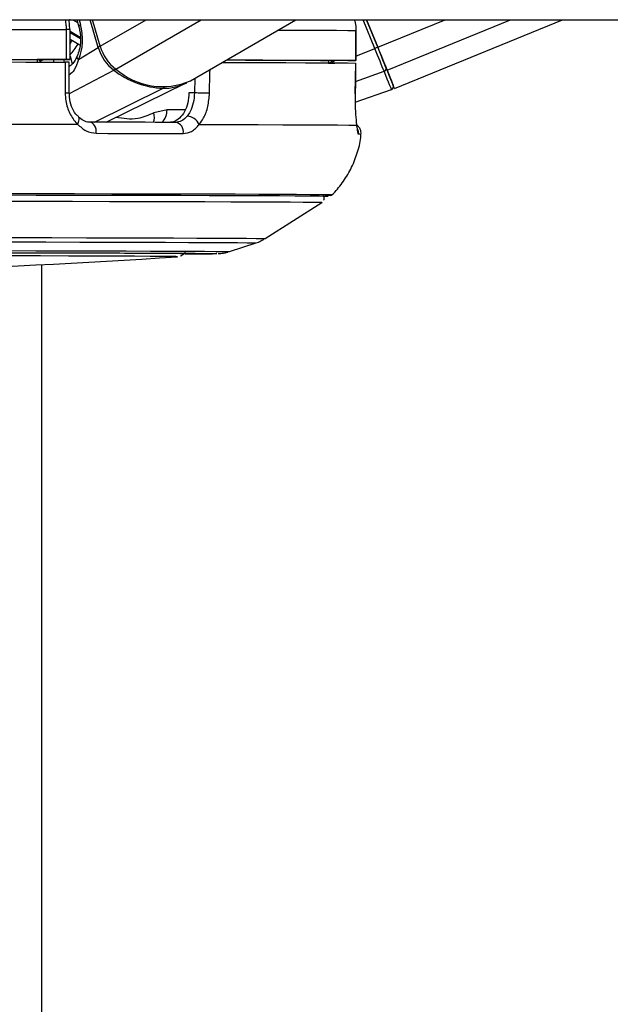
# Paper-space layout 'Wall Base Bracket' of a CAD drawing. Header units: millimetres. Extents: x 2123 to 18395, y 1042 to 15955.
# Tile 46 of 48: x 14977 to 15095, y 5774 to 5970. Entities that reach past the tile are written whole.
import ezdxf

# ---------------------------------------------------------------- set-up
doc = ezdxf.new("R2010")
doc.units = ezdxf.units.MM

psp = doc.layouts.new('Wall Base Bracket')

# ---------------------------------------------------------------- linework, layer by layer
at = {"color": 7, "linetype": 'Continuous', "lineweight": 25, "ltscale": 2}
for p, q in [((14905.72, 5970.28), (17360.85, 5970.28)), ((14986.63, 5968.32), (14986.52, 5970.19)), ((14988.01, 5970.28), (14988.42, 5968.88)), ((14992.69, 5964.98), (14991.16, 5970.28)), ((15010.75, 5958.1), (15031.78, 5970.28)), ((15048.11, 5964.77), (15045.87, 5970.28)), ((15045.87, 5970.28), (15048.11, 5964.77)), ((15051.45, 5956.57), (15085.03, 5970.28)), ((14985.87, 5968.32), (14985.87, 5962.32)), ((14986.66, 5962.32), (14986.66, 5968.32)), ((15043.73, 5968.13), (15043.73, 5962.13)), ((15043.75, 5968.13), (15043.73, 5968.13)), ((15043.75, 5962.13), (15043.75, 5968.13)), ((14986.66, 5966.41), (14988.64, 5965.23)), ((14988.36, 5962.32), (14992.3, 5964.74)), ((14986.07, 5962.32), (14980.07, 5962.31)), ((14980.07, 5962.32), (14980.07, 5961.83)), ((14986.5, 5955.68), (14986.49, 5961.82)), ((15038.27, 5962.13), (15038.26, 5961.67)), ((15041.75, 5962.12), (15038.27, 5962.12)), ((15038.26, 5961.63), (15039.55, 5961.63)), ((15043.62, 5955.46), (15043.72, 5961.63)), ((15043.69, 5961.63), (15043.7, 5961.63)), ((14993.88, 5949.8), (15009.75, 5957.58)), ((15043.61, 5953.84), (15050.85, 5956.37)), ((14986.5, 5955.68), (14986.5, 5955.68)), ((15011.51, 5955.66), (15010.41, 5955.66)), ((15043.61, 5955.45), (15043.63, 5955.46)), ((15006.03, 5952.3), (15003.4, 5951.66)), ((14988.33, 5950.88), (14988.31, 5950.9)), ((15025.64, 5926.58), (15036.95, 5933.81)), ((15018.48, 5923.98), (15023.8, 5925.71)), ((14981.02, 1555.27), (14981.02, 5921.37))]:
    psp.add_line(p, q, dxfattribs=at)
at = {"color": 8, "linetype": 'Continuous', "lineweight": 25, "ltscale": 2}
for p, q in [((14987.21, 5970.28), (14988.18, 5969.71)), ((14988.48, 5970.28), (14988.77, 5969.3)), ((14992.3, 5964.74), (14990.7, 5970.28)), ((14992.69, 5964.98), (15001.85, 5970.28)), ((14995.83, 5960.42), (15012.85, 5970.28)), ((15047.53, 5964.54), (15045.18, 5970.28)), ((15048.11, 5964.77), (15061.6, 5970.28)), ((15049.97, 5960.21), (15074.65, 5970.28)), ((14988.71, 5966.73), (14986.66, 5967.95)), ((14986.66, 5967.75), (14988.73, 5966.52)), ((15043.75, 5962.99), (15047.53, 5964.54)), ((14980.69, 5961.92), (14980.72, 5961.83)), ((14980.86, 5961.83), (14980.81, 5961.99)), ((14983.3, 5962.31), (14983.44, 5961.83)), ((14985.57, 5961.82), (14985.43, 5962.32)), ((14986.66, 5963.02), (14987.1, 5961.48)), ((15041.62, 5962.12), (15041.62, 5962.12)), ((14986.55, 5955.54), (14995.42, 5960.2)), ((15043.66, 5957.94), (15049.38, 5960)), ((15011.58, 5958.58), (15011.51, 5955.66)), ((14991.54, 5949.81), (15005.23, 5956.58)), ((15009.65, 5952.31), (15006.03, 5952.3)), ((15038.03, 5934.99), (15038.03, 5934.99)), ((15038.21, 5934.99), (15038.21, 5934.99)), ((15036.95, 5933.81), (15036.95, 5933.81)), ((15008.12, 5922.96), (15008.12, 5922.96))]:
    psp.add_line(p, q, dxfattribs=at)
at = {"color": 7, "linetype": 'Continuous', "lineweight": 25, "ltscale": 2, "flags": 128}
for points in [[(14915.38, 5968.38), (14924.88, 5968.38), (14934.27, 5968.37), (14943.49, 5968.37), (14952.51, 5968.36), (14961.29, 5968.35), (14969.8, 5968.34), (14978.01, 5968.33), (14985.87, 5968.32)], [(15049.38, 5960), (15049.21, 5960.41), (15049.02, 5960.88), (15048.8, 5961.41), (15048.57, 5961.98), (15048.32, 5962.58), (15048.07, 5963.22), (15047.8, 5963.87), (15047.53, 5964.54)], [(15049.97, 5960.21), (15049.8, 5960.63), (15049.61, 5961.1), (15049.4, 5961.63), (15049.16, 5962.2), (15048.91, 5962.81), (15048.65, 5963.45), (15048.39, 5964.11), (15048.11, 5964.77)], [(15048.11, 5964.77), (15048.36, 5964.18), (15048.6, 5963.59), (15048.83, 5963.02), (15049.05, 5962.47), (15049.26, 5961.96), (15049.45, 5961.49), (15049.63, 5961.06), (15049.78, 5960.69)], [(14915.38, 5962.38), (14924.88, 5962.38), (14934.27, 5962.37), (14943.49, 5962.37), (14952.51, 5962.36), (14961.29, 5962.35), (14969.8, 5962.34), (14978.01, 5962.33), (14985.87, 5962.32)], [(14915.59, 5961.88), (14925.04, 5961.88), (14934.37, 5961.87), (14943.54, 5961.87), (14952.51, 5961.86), (14961.24, 5961.85), (14969.71, 5961.84), (14977.87, 5961.83), (14985.69, 5961.82)], [(14918.11, 5962.37), (14926.42, 5962.37), (14934.62, 5962.36), (14942.69, 5962.36), (14950.59, 5962.35), (14958.31, 5962.34), (14965.82, 5962.34), (14973.08, 5962.33), (14980.07, 5962.32)], [(14985.69, 5961.82), (14985.7, 5957.82), (14985.7, 5955.65)], [(14985.87, 5962.32), (14986.18, 5962.32), (14986.42, 5962.32), (14986.58, 5962.32), (14986.65, 5962.32), (14986.63, 5962.32), (14986.53, 5962.32), (14986.34, 5962.32), (14986.07, 5962.32)], [(15017.9, 5962.24), (15021.7, 5962.23), (15025.6, 5962.21), (15029.07, 5962.2), (15032.08, 5962.18), (15034.62, 5962.17), (15036.68, 5962.15), (15038.27, 5962.13)], [(15017.93, 5962.26), (15020.12, 5962.25), (15025.18, 5962.24), (15029.71, 5962.22), (15033.69, 5962.2), (15037.09, 5962.18), (15039.9, 5962.17), (15042.12, 5962.15), (15043.73, 5962.13)], [(15043.73, 5962.13), (15043.74, 5962.13), (15043.66, 5962.13), (15043.5, 5962.13), (15043.25, 5962.13), (15042.94, 5962.12), (15042.58, 5962.12), (15042.17, 5962.12), (15041.75, 5962.12)], [(15017.07, 5961.76), (15020.21, 5961.75), (15025.24, 5961.73), (15029.74, 5961.72), (15033.69, 5961.7), (15037.07, 5961.68), (15039.88, 5961.67), (15042.09, 5961.65), (15043.7, 5961.63)], [(15043.7, 5961.63), (15043.64, 5957.63), (15043.61, 5955.45)], [(15050.85, 5956.37), (15050.83, 5956.43), (15050.76, 5956.6), (15050.64, 5956.9), (15050.47, 5957.3), (15050.26, 5957.82), (15050.01, 5958.44), (15049.72, 5959.17), (15049.38, 5960)], [(15049.78, 5960.69), (15050.1, 5959.88), (15050.39, 5959.18), (15050.64, 5958.57), (15050.84, 5958.07), (15051, 5957.68), (15051.12, 5957.39), (15051.19, 5957.22), (15051.21, 5957.16)], [(15051.45, 5956.57), (15051.45, 5956.57), (15051.35, 5956.81), (15051.07, 5957.51), (15050.61, 5958.65), (15049.97, 5960.21)], [(14912.28, 5949.48), (14922.57, 5949.48), (14932.72, 5949.47), (14942.69, 5949.47), (14952.43, 5949.46), (14961.89, 5949.45), (14971.03, 5949.44), (14979.8, 5949.43), (14988.17, 5949.42)], [(14991.91, 5947.6), (14991.91, 5948.02), (14991.85, 5948.43), (14991.74, 5948.81), (14991.58, 5949.15), (14991.38, 5949.43), (14991.15, 5949.64), (14990.89, 5949.77), (14990.62, 5949.81)], [(15007.74, 5949.78), (15005.76, 5949.78), (15003.73, 5949.78), (15001.65, 5949.79), (14999.53, 5949.79), (14997.37, 5949.8), (14995.16, 5949.8), (14992.91, 5949.81), (14990.62, 5949.81)], [(15012.47, 5949.37), (15018.64, 5949.35), (15024.22, 5949.34), (15029.18, 5949.32), (15033.49, 5949.3), (15037.13, 5949.28), (15040.09, 5949.26), (15042.35, 5949.24), (15043.9, 5949.22)], [(14991.91, 5947.6), (14994.23, 5947.59), (14996.51, 5947.59), (14998.74, 5947.58), (15000.94, 5947.58), (15003.09, 5947.58), (15005.19, 5947.57), (15007.25, 5947.57), (15009.26, 5947.56)], [(15038.21, 5934.99), (15038.19, 5934.99), (15037.66, 5935.01), (15036.41, 5935.03), (15034.46, 5935.05), (15031.82, 5935.07), (15028.49, 5935.09), (15024.51, 5935.11), (15019.87, 5935.13), (15014.62, 5935.14), (15008.77, 5935.16), (15002.35, 5935.17), (14995.4, 5935.19), (14987.95, 5935.2), (14980.04, 5935.21), (14971.7, 5935.23), (14962.98, 5935.24), (14953.93, 5935.24), (14944.58, 5935.25), (14934.98, 5935.26), (14925.19, 5935.26), (14915.24, 5935.27), (14905.2, 5935.27), (14895.11, 5935.27)], [(15038.03, 5934.99), (15038.01, 5934.99), (15037.48, 5935.01), (15036.23, 5935.03), (15034.29, 5935.05), (15031.65, 5935.07), (15028.33, 5935.09), (15024.34, 5935.11), (15019.72, 5935.13), (15014.47, 5935.14), (15008.62, 5935.16), (15002.22, 5935.17), (14995.27, 5935.19), (14987.83, 5935.2), (14979.93, 5935.21), (14971.6, 5935.23), (14962.9, 5935.24), (14953.85, 5935.24), (14944.52, 5935.25), (14934.93, 5935.26), (14925.15, 5935.26), (14915.22, 5935.27), (14905.19, 5935.27), (14895.11, 5935.27)], [(15038.76, 5935.29), (15038.13, 5935.31), (15036.73, 5935.32), (15034.64, 5935.34), (15031.87, 5935.36), (15028.44, 5935.38), (15024.36, 5935.4), (15019.65, 5935.42), (15014.33, 5935.43), (15008.43, 5935.45), (15001.98, 5935.46), (14995, 5935.48), (14987.54, 5935.49), (14979.63, 5935.5), (14971.31, 5935.51), (14962.62, 5935.52), (14953.6, 5935.53), (14944.29, 5935.54), (14934.74, 5935.55), (14925, 5935.55), (14915.12, 5935.55), (14905.14, 5935.56), (14896.81, 5935.56)], [(14895.11, 5934.09), (14905.11, 5934.09), (14915.07, 5934.09), (14924.92, 5934.08), (14934.63, 5934.08), (14944.14, 5934.07), (14953.41, 5934.06), (14962.38, 5934.06), (14971.02, 5934.05), (14979.29, 5934.03), (14987.13, 5934.02), (14994.52, 5934.01), (15001.4, 5933.99), (15007.76, 5933.98), (15013.56, 5933.96), (15018.77, 5933.95), (15023.36, 5933.93), (15027.32, 5933.91), (15030.61, 5933.89), (15033.23, 5933.87), (15035.16, 5933.85), (15036.4, 5933.83), (15036.93, 5933.82), (15036.95, 5933.81)], [(14895.11, 5923.83), (14904.36, 5923.83), (14913.56, 5923.82), (14922.65, 5923.82), (14931.58, 5923.81), (14940.3, 5923.81), (14948.75, 5923.8), (14956.89, 5923.79), (14964.66, 5923.78), (14972.03, 5923.77), (14978.94, 5923.76), (14985.36, 5923.75), (14991.26, 5923.73), (14996.59, 5923.72), (15001.32, 5923.7), (15005.43, 5923.69), (15008.89, 5923.67), (15011.68, 5923.65), (15013.79, 5923.63), (15015.21, 5923.62), (15015.92, 5923.6), (15015.99, 5923.59)], [(14895.11, 5923.81), (14904.13, 5923.81), (14913.1, 5923.81), (14921.95, 5923.81), (14930.64, 5923.8), (14939.11, 5923.8), (14947.31, 5923.79), (14955.19, 5923.78), (14962.7, 5923.77), (14969.79, 5923.76), (14976.42, 5923.75), (14982.55, 5923.74), (14988.14, 5923.72), (14993.16, 5923.71), (14997.57, 5923.69), (15001.35, 5923.68), (15004.48, 5923.66), (15006.93, 5923.64), (15008.69, 5923.62), (15009.75, 5923.61), (15010.11, 5923.59), (15010.11, 5923.59)], [(15008.12, 5922.96), (15007.81, 5922.98), (15006.79, 5923), (15005.06, 5923.01), (15002.64, 5923.03), (14999.54, 5923.05), (14995.78, 5923.06), (14991.38, 5923.08), (14986.37, 5923.09), (14980.79, 5923.11), (14974.66, 5923.12)], [(15008.07, 5922.96), (15008.12, 5922.96), (15008.12, 5922.96)]]:
    psp.add_lwpolyline(points, dxfattribs=at)
at = {"color": 8, "linetype": 'Continuous', "lineweight": 25, "ltscale": 2, "flags": 128}
for points in [[(14988.77, 5969.3), (14988.61, 5969.19), (14988.49, 5969.08), (14988.43, 5968.98), (14988.41, 5968.9), (14988.42, 5968.88)], [(15028.23, 5968.22), (15029.71, 5968.22), (15033.69, 5968.2), (15037.09, 5968.18), (15039.9, 5968.17), (15042.12, 5968.15), (15043.73, 5968.13)], [(14980.81, 5961.99), (14980.75, 5962.17), (14980.68, 5962.31)], [(14988.36, 5962.32), (14988.21, 5962.49), (14988.11, 5962.65), (14988.06, 5962.8), (14988.06, 5962.94), (14988.08, 5963)], [(14986.47, 5960.91), (14986.54, 5960.97), (14986.66, 5961.06)], [(15014.52, 5955.59), (15014.61, 5959.59), (15014.63, 5960.35)], [(14988.17, 5949.42), (14988.34, 5949.75), (14988.45, 5950.06), (14988.5, 5950.35), (14988.48, 5950.6), (14988.39, 5950.8), (14988.33, 5950.88)], [(15038.91, 5935.28), (15038.83, 5935.29), (15038.76, 5935.29)], [(14895.11, 5926.84), (14904.75, 5926.83), (14914.33, 5926.83), (14923.82, 5926.83), (14933.14, 5926.82), (14942.26, 5926.82), (14951.12, 5926.81), (14959.68, 5926.8), (14967.88, 5926.79), (14975.68, 5926.78), (14983.05, 5926.77), (14989.93, 5926.76), (14996.3, 5926.74), (15002.11, 5926.73), (15007.34, 5926.71), (15011.96, 5926.69), (15015.93, 5926.68), (15019.25, 5926.66), (15021.89, 5926.64), (15023.84, 5926.62), (15025.08, 5926.6), (15025.62, 5926.58), (15025.64, 5926.58)], [(14895.11, 5925.96), (14904.61, 5925.96), (14914.06, 5925.96), (14923.41, 5925.96), (14932.61, 5925.95), (14941.6, 5925.95), (14950.33, 5925.94), (14958.77, 5925.93), (14966.85, 5925.92), (14974.55, 5925.91), (14981.81, 5925.9), (14988.6, 5925.88), (14994.87, 5925.87), (15000.6, 5925.86), (15005.76, 5925.84), (15010.31, 5925.82), (15014.23, 5925.81), (15017.5, 5925.79), (15020.11, 5925.77), (15022.03, 5925.75), (15023.25, 5925.73), (15023.78, 5925.72), (15023.8, 5925.71)], [(14895.11, 5924.22), (14904.44, 5924.22), (14913.71, 5924.22), (14922.88, 5924.22), (14931.89, 5924.21), (14940.7, 5924.21), (14949.24, 5924.2), (14957.46, 5924.19), (14965.34, 5924.18), (14972.81, 5924.17), (14979.83, 5924.16), (14986.37, 5924.14), (14992.39, 5924.13), (14997.85, 5924.11), (15002.72, 5924.1), (15006.97, 5924.08), (15010.59, 5924.07), (15013.54, 5924.05), (15015.81, 5924.03), (15017.4, 5924.01), (15018.28, 5923.99), (15018.48, 5923.98)], [(15015.99, 5923.59), (15015.92, 5923.58), (15015.89, 5923.58)]]:
    psp.add_lwpolyline(points, dxfattribs=at)
at = {"color": 8, "linetype": 'Continuous', "lineweight": 25, "ltscale": 4}
for centre, radius, start, end in [((14986, 5902.97), 65.35, 89.4289, 90.1214), ((14977.05, 5971.74), 11.5, 326.6006, 330.8644), ((14978.39, 5971), 11.34, 316.4499, 330.702), ((14993.18, 5963.19), 1.78, 105.2693, 119.5736), ((14979.26, 5961.51), 1.49, 16.0127, 32.0969), ((14994.9, 5961.1), 1.04, 300.2925, 323.8269), ((15005.01, 5957), 0.474, 298.2937, 334.2404), ((14985.88, 5960.56), 4.91, 267.9018, 277.1528), ((15002.74, 5952.18), 3.29, 313.273, 2.1431), ((15000.54, 5950.87), 2.97, 338.665, 15.5324), ((15042.28, 5947.61), 2.01, 353.7987, 24.5317), ((15044.39, 5944.52), 2.88, 82.2231, 92.2738)]:
    psp.add_arc(centre, radius, start, end, dxfattribs=at)
at = {"color": 7, "linetype": 'Continuous', "lineweight": 25, "ltscale": 4}
for centre, radius, start, end in [((15000.64, 5967.13), 8.68, 196.0193, 232.983), ((15001.08, 5967.39), 8.73, 196.0183, 232.984), ((15078.24, 5889.78), 80.82, 111.8838, 112.3311), ((14976.69, 5968.98), 8.11, 299.571, 300.5527), ((15035.58, 5966.34), 5.5, 301.9777, 309.9444), ((15006.01, 5973.8), 17.24, 232.0817, 267.4181), ((15005.12, 5971.02), 14.1, 228.7769, 293.5292), ((15049.24, 5960.54), 0.56, 284.5369, 15.643), ((15005.37, 5966.66), 10.08, 269.2537, 297.116), ((15050.65, 5956.93), 0.6, 289.2059, 22.1991), ((15002.27, 5495.44), 460.31, 88.4752, 88.8496), ((15009.93, 5948.21), 2.79, 24.6177, 87.6844), ((15007.43, 5947.94), 1.87, 348.4043, 80.4093), ((15037.65, 5955.96), 20.73, 269.714, 273.4885), ((14895.11, 7612.75), 1693.56, 266.17542, 273.82458), ((15009.12, 6272.19), 348.68, 270.0907, 271.1128)]:
    psp.add_arc(centre, radius, start, end, dxfattribs=at)
psp.add_ellipse((14984.21, 5966.5), major_axis=(-0.18, 7.38), ratio=0.672592, start_param=4.094691, end_param=5.085357, dxfattribs=at)
at = {"color": 8, "linetype": 'Continuous', "lineweight": 25, "ltscale": 2}
for points, knots in [([(14985.67, 5970.28), (14985.75, 5969.91), (14985.88, 5969.27), (14985.87, 5968.61), (14985.87, 5968.32)], [0, 0, 0, 0, 0.571014, 1, 1, 1, 1]), ([(14986.69, 5970.28), (14986.66, 5970.28), (14986.6, 5970.27), (14986.55, 5970.22), (14986.52, 5970.19)], [0, 0, 0, 0, 0.469784, 1, 1, 1, 1]), ([(14981.38, 5962.31), (14981.27, 5962.25), (14981.05, 5962.14), (14980.89, 5962.04), (14980.81, 5961.99)], [0, 0, 0, 0, 0.546892, 1, 1, 1, 1]), ([(15039, 5961.67), (15039.03, 5961.69), (15039.23, 5961.79), (15039.36, 5961.97), (15039.48, 5962.12)], [0, 0, 0, 0, 0.168072, 1, 1, 1, 1]), ([(15003.4, 5951.66), (15002.33, 5951.21), (14999.85, 5950.14), (14997.28, 5950.53), (14995.81, 5950.75)], [0, 0, 0, 0, 0.429278, 1, 1, 1, 1])]:
    psp.add_open_spline(points, degree=3, knots=knots, dxfattribs=at)
at = {"color": 7, "linetype": 'Continuous', "lineweight": 25, "ltscale": 2}
for points, knots in [([(15043.41, 5970.28), (15043.54, 5969.85), (15043.74, 5969.15), (15043.73, 5968.41), (15043.73, 5968.13)], [0, 0, 0, 0, 0.610093, 1, 1, 1, 1]), ([(14988.42, 5968.88), (14988.49, 5968.58), (14988.72, 5967.7), (14988.82, 5966.09), (14988.6, 5964.34), (14988.24, 5963.41), (14988.08, 5963)], [0, 0, 0, 0, 0.153792, 0.459117, 0.765334, 1, 1, 1, 1]), ([(14986.46, 5961.82), (14986.46, 5961.82), (14986.46, 5961.82), (14986.2, 5961.82), (14985.87, 5961.82), (14985.69, 5961.82)], [0, 0, 0, 0, 0.2464168, 0.6119736, 1, 1, 1, 1]), ([(14988.36, 5962.32), (14988.12, 5961.57), (14987.69, 5960.24), (14986.86, 5959.52), (14986.49, 5959.2)], [0, 0, 0, 0, 0.566083, 1, 1, 1, 1]), ([(14988.08, 5963.01), (14988.05, 5962.94), (14987.83, 5962.43), (14987.38, 5961.71), (14986.93, 5961.16), (14986.59, 5961.06), (14986.51, 5961.04)], [0, 0, 0, 0, 0.0687309, 0.4629622, 0.8778708, 1, 1, 1, 1]), ([(14985.7, 5955.65), (14985.73, 5955.12), (14985.8, 5953.69), (14986.53, 5951.48), (14987.52, 5950.06), (14988.13, 5949.46), (14988.17, 5949.42)], [0, 0, 0, 0, 0.2205, 0.593653, 0.970349, 1, 1, 1, 1]), ([(14988.35, 5950.94), (14988.17, 5951.1), (14987.62, 5951.58), (14986.95, 5952.93), (14986.5, 5954.44), (14986.54, 5955.38), (14986.55, 5955.68)], [0, 0, 0, 0, 0.166537, 0.50837, 0.844377, 1, 1, 1, 1]), ([(15010.41, 5955.66), (15010.36, 5954.99), (15010.25, 5953.65), (15009.57, 5951.88), (15008.59, 5950.55), (15007.52, 5949.87), (15006.81, 5949.8), (15006.54, 5949.77)], [0, 0, 0, 0, 0.215287, 0.430548, 0.646495, 0.863796, 1, 1, 1, 1]), ([(15011.51, 5955.66), (15011.46, 5955), (15011.34, 5953.66), (15010.77, 5952.05), (15010.26, 5951.3), (15010.04, 5951)], [0, 0, 0, 0, 0.370002, 0.740308, 1, 1, 1, 1]), ([(15012.47, 5949.37), (15012.77, 5949.78), (15013.49, 5950.77), (15014.29, 5952.92), (15014.44, 5954.7), (15014.52, 5955.59)], [0, 0, 0, 0, 0.260359, 0.630689, 1, 1, 1, 1]), ([(15043.61, 5955.45), (15043.6, 5954.92), (15043.59, 5953.49), (15043.68, 5951.29), (15043.82, 5949.86), (15043.89, 5949.27), (15043.9, 5949.22)], [0, 0, 0, 0, 0.220491, 0.593652, 0.970371, 1, 1, 1, 1]), ([(14990.63, 5949.82), (14990.57, 5949.82), (14990.14, 5949.8), (14989.39, 5950.01), (14988.67, 5950.6), (14988.33, 5950.88)], [0, 0, 0, 0, 0.0731, 0.565646, 1, 1, 1, 1]), ([(15010.04, 5951), (15009.68, 5950.63), (15008.98, 5949.93), (15008.14, 5949.83), (15007.74, 5949.78)], [0, 0, 0, 0, 0.5193837, 1, 1, 1, 1]), ([(14988.17, 5949.42), (14988.72, 5948.91), (14989.84, 5947.87), (14991.21, 5947.69), (14991.91, 5947.6)], [0, 0, 0, 0, 0.48535, 1, 1, 1, 1]), ([(15009.26, 5947.56), (15009.82, 5947.64), (15010.99, 5947.8), (15011.96, 5948.83), (15012.47, 5949.37)], [0, 0, 0, 0, 0.475851, 1, 1, 1, 1]), ([(15044.06, 5948.42), (15044.06, 5948.42), (15044.06, 5948.42), (15044, 5948.73), (15043.95, 5949.18), (15043.88, 5949.65), (15043.86, 5949.75)], [0, 0, 0, 0, 0.116831, 0.417108, 0.865537, 1, 1, 1, 1]), ([(15043.9, 5949.22), (15043.96, 5948.72), (15044.07, 5947.67), (15044.2, 5947.49), (15044.27, 5947.4)], [0, 0, 0, 0, 0.485358, 1, 1, 1, 1]), ([(15044.76, 5947.38), (15044.77, 5947.58), (15044.79, 5948.01), (15044.55, 5948.58), (15044.24, 5949), (15044.02, 5949.16), (15043.93, 5949.22)], [0, 0, 0, 0, 0.281849, 0.590788, 0.843065, 1, 1, 1, 1]), ([(15038.76, 5935.15), (15038.83, 5935.21), (15039.69, 5935.94), (15041.08, 5937.7), (15042.82, 5940.43), (15044.02, 5943.51), (15044.68, 5945.86), (15044.72, 5947.17), (15044.73, 5947.36)], [0, 0, 0, 0, 0.019435, 0.244827, 0.478685, 0.717417, 0.958796, 1, 1, 1, 1]), ([(15037.31, 5934.22), (15037.31, 5934.22), (15037.38, 5934.31), (15037.42, 5934.59), (15037.4, 5934.93), (15037.3, 5935.1), (15037.26, 5935.16)], [0, 0, 0, 0, 0.002446, 0.377632, 0.792477, 1, 1, 1, 1]), ([(15023.53, 5925.64), (15023.87, 5925.74), (15024.53, 5925.93), (15025.13, 5926.32), (15025.42, 5926.5)], [0, 0, 0, 0, 0.525398, 1, 1, 1, 1]), ([(15008.72, 5923.1), (15008.75, 5923.12), (15008.91, 5923.17), (15009.26, 5923.4), (15009.57, 5923.68), (15009.67, 5923.9), (15009.68, 5923.93)], [0, 0, 0, 0, 0.111208, 0.477002, 0.921219, 1, 1, 1, 1]), ([(15016.25, 5923.59), (15016.28, 5923.59), (15016.36, 5923.59), (15016.55, 5923.6), (15016.93, 5923.64), (15017.51, 5923.72), (15017.94, 5923.83), (15018.15, 5923.89)], [0, 0, 0, 0, 0.1575068, 0.4814988, 0.7232671, 0.8647014, 1, 1, 1, 1])]:
    psp.add_open_spline(points, degree=3, knots=knots, dxfattribs=at)

doc.saveas('drawing.dxf')
